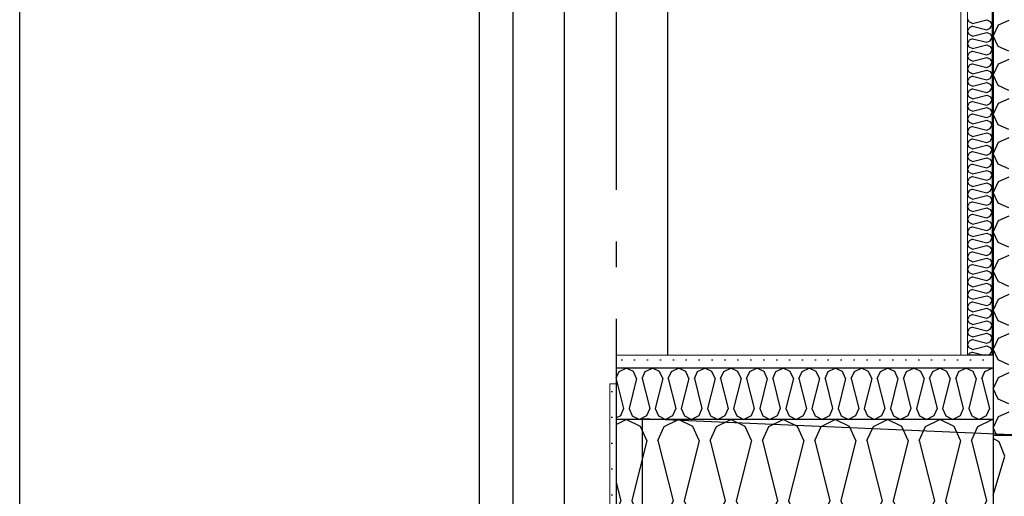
# Model space of a CAD drawing. Header units: millimetres. Extents: x -82116 to -57126, y -2070 to 21004.
# Tile 58 of 69: x -66228 to -64322, y 6772 to 7695. Entities that reach past the tile are written whole.
import ezdxf
from ezdxf.enums import TextEntityAlignment as Align

# ---------------------------------------------------------------- set-up
doc = ezdxf.new("R2010")
doc.units = ezdxf.units.MM
doc.header["$LTSCALE"] = 0.5
doc.header["$MEASUREMENT"] = 0
doc.linetypes.add('Akselinje', pattern=[1500, 1000, -200, 100, -200])
doc.linetypes.add('PLINE', pattern=[0])
for name, color, linetype in [('0(Nye konstruksjoner)', 7, 'Continuous'), ('222- Søyler', 7, 'Continuous'), ('232- Ikke-bærende yttervegger', 7, 'Continuous'), ('232- Ikke-bærende yttervegger (Skravur)', 7, 'Continuous'), ('232- Ikke-bærende yttervegger (Skravur)(Nye konstruksjoner)', 7, 'Continuous'), ('232- Ikke-bærende yttervegger(Nye konstruksjoner)', 7, 'Continuous'), ('244- Vinduer_ dører_ foldevegger(Nye konstruksjoner)', 7, 'Continuous'), ('251- Frittbærende dekker (Skravur)(Nye konstruksjoner)', 7, 'Continuous'), ('251- Frittbærende dekker(Nye konstruksjoner)', 7, 'Continuous'), ('261- Primærkonstruksjon (tak)', 7, 'Continuous'), ('261- Primærkonstruksjon (tak) (Skravur)', 7, 'Continuous'), ('82-- Modullinjer', 7, 'Continuous')]:
    doc.layers.add(name, color=color, linetype=linetype)
doc.layers.add('236- Innvendig kledning og overflate(Nye konstruksjoner)', color=7, linetype='Continuous', lineweight=0)
doc.layers.add('255- Gulvoverflate(Nye konstruksjoner)', color=7, linetype='Continuous', lineweight=0)
doc.styles.add('GENERATED_STYLE_1', font='arial.ttf')
pattern_1 = [(270, (0, 0), (86.60254, 0), [0, -50]), (270, (43.3, -25), (86.60254, 0), [0, -50])]

# ---------------------------------------------------------------- blocks, each defined once
blk = doc.blocks.new('*X7')
at = {"layer": '232- Ikke-bærende yttervegger (Skravur)', "linetype": 'PLINE'}
for p, q in [((-64333.4, 7684.5), (-64343.2, 7663.8)), ((-64313, 7693.7), (-64333.4, 7684.5)), ((-64333.4, 7643.1), (-64343.2, 7663.8)), ((-64313, 7633.8), (-64333.4, 7643.1)), ((-64333.4, 7608.6), (-64343.2, 7587.9)), ((-64313, 7617.9), (-64333.4, 7608.6)), ((-64333.4, 7567.2), (-64343.2, 7587.9)), ((-64313, 7557.9), (-64333.4, 7567.2)), ((-64333.4, 7532.7), (-64343.2, 7512)), ((-64313, 7542), (-64333.4, 7532.7)), ((-64333.4, 7491.3), (-64343.2, 7512)), ((-64313, 7482.1), (-64333.4, 7491.3)), ((-64333.4, 7456.9), (-64343.2, 7436.1)), ((-64313, 7466.1), (-64333.4, 7456.9)), ((-64333.4, 7415.4), (-64343.2, 7436.1)), ((-64313, 7406.2), (-64333.4, 7415.4)), ((-64333.4, 7381), (-64343.2, 7360.3)), ((-64313, 7390.2), (-64333.4, 7381)), ((-64333.4, 7339.5), (-64343.2, 7360.3)), ((-64313, 7330.3), (-64333.4, 7339.5)), ((-64333.4, 7305.1), (-64343.2, 7284.4)), ((-64313, 7314.4), (-64333.4, 7305.1)), ((-64333.4, 7263.7), (-64343.2, 7284.4)), ((-64313, 7254.4), (-64333.4, 7263.7)), ((-64333.4, 7229.2), (-64343.2, 7208.5)), ((-64313, 7238.5), (-64333.4, 7229.2)), ((-64333.4, 7187.8), (-64343.2, 7208.5)), ((-64313, 7178.5), (-64333.4, 7187.8)), ((-64333.4, 7153.3), (-64343.2, 7132.6)), ((-64313, 7162.6), (-64333.4, 7153.3)), ((-64333.4, 7111.9), (-64343.2, 7132.6)), ((-64313, 7102.7), (-64333.4, 7111.9)), ((-64333.4, 7077.5), (-64343.2, 7056.7)), ((-64313, 7086.7), (-64333.4, 7077.5)), ((-64333.4, 7036), (-64343.2, 7056.7)), ((-64313, 7026.8), (-64333.4, 7036)), ((-64333.4, 7001.6), (-64343.2, 6980.9)), ((-64313, 7010.8), (-64333.4, 7001.6)), ((-64333.4, 6960.1), (-64343.2, 6980.9)), ((-64313, 6950.9), (-64333.4, 6960.1)), ((-64333.4, 6925.7), (-64343.2, 6905)), ((-64313, 6935), (-64333.4, 6925.7)), ((-64336.1, 6890), (-64343.2, 6905))]:
    blk.add_line(p, q, dxfattribs=at)
blk = doc.blocks.new('*X8')
at = {"layer": '261- Primærkonstruksjon (tak) (Skravur)', "linetype": 'PLINE'}
for p, q in [((-64331.9, 6877.2), (-64343.2, 6884.1)), ((-64286.1, 6875.2), (-64257.8, 6889.4)), ((-64230.8, 6872.8), (-64257.8, 6889.4)), ((-64320.8, 6849.6), (-64331.9, 6877.2)), ((-64299.6, 6848.6), (-64286.1, 6875.2)), ((-64219.7, 6845.2), (-64230.8, 6872.8)), ((-64343.2, 6774.2), (-64320.8, 6849.6)), ((-64275.4, 6730.2), (-64299.6, 6848.6)), ((-64254.1, 6729.2), (-64219.7, 6845.2)), ((-64198.5, 6844.2), (-64193.2, 6854.7)), ((-64193.2, 6818.2), (-64198.5, 6844.2)), ((-64275.4, 6730.2), (-64288.9, 6703.6)), ((-64834.9, 6720.4), (-64822.4, 6713.8)), ((-64811.2, 6718.6), (-64822.4, 6713.8)), ((-64806.8, 6720.4), (-64807.8, 6720)), ((-64742.2, 6720.4), (-64721.3, 6709.4)), ((-64695.2, 6720.4), (-64721.3, 6709.4)), ((-64647.8, 6720.4), (-64647.3, 6719.3)), ((-64647.3, 6719.3), (-64620.3, 6705)), ((-64592.1, 6716.9), (-64620.3, 6705)), ((-64590.3, 6720.4), (-64592.1, 6716.9)), ((-64548.5, 6720.4), (-64546.2, 6714.9)), ((-64546.2, 6714.9), (-64519.2, 6700.6)), ((-64491, 6712.4), (-64519.2, 6700.6)), ((-64487, 6720.4), (-64491, 6712.4)), ((-64449.2, 6720.4), (-64445.1, 6710.4)), ((-64383.6, 6720.4), (-64389.9, 6708)), ((-64349.9, 6720.4), (-64344.1, 6706)), ((-64254.1, 6729.2), (-64243, 6701.6)), ((-64445.1, 6710.4), (-64418.1, 6696.2)), ((-64389.9, 6708), (-64418.1, 6696.2)), ((-64344.1, 6706), (-64317, 6691.8)), ((-64288.9, 6703.6), (-64317, 6691.8)), ((-64243, 6701.6), (-64216, 6687.4)), ((-64193.2, 6697), (-64216, 6687.4))]:
    blk.add_line(p, q, dxfattribs=at)
blk = doc.blocks.new('*X19')
at = {"layer": '232- Ikke-bærende yttervegger (Skravur)(Nye konstruksjoner)', "linetype": 'PLINE'}
for p, q in [((-64390, 7690.5), (-64393.2, 7697.2)), ((-64383.5, 7687.6), (-64390, 7690.5)), ((-64383.5, 7687.6), (-64355.4, 7694.6)), ((-64355.4, 7694.6), (-64348.9, 7691.7)), ((-64348.9, 7691.7), (-64345.2, 7685)), ((-64348.9, 7678.4), (-64345.2, 7685)), ((-64390, 7679.5), (-64393.2, 7672.9)), ((-64390, 7666.3), (-64393.2, 7672.9)), ((-64383.5, 7682.5), (-64390, 7679.5)), ((-64383.5, 7663.3), (-64390, 7666.3)), ((-64383.5, 7682.5), (-64355.4, 7675.4)), ((-64383.5, 7663.3), (-64355.4, 7670.3)), ((-64355.4, 7675.4), (-64348.9, 7678.4)), ((-64355.4, 7670.3), (-64348.9, 7667.4)), ((-64348.9, 7667.4), (-64345.2, 7660.7)), ((-64390, 7655.2), (-64393.2, 7648.6)), ((-64390, 7642), (-64393.2, 7648.6)), ((-64383.5, 7658.2), (-64390, 7655.2)), ((-64383.5, 7658.2), (-64355.4, 7651.2)), ((-64383.5, 7639), (-64355.4, 7646.1)), ((-64355.4, 7651.2), (-64348.9, 7654.1)), ((-64355.4, 7646.1), (-64348.9, 7643.1)), ((-64348.9, 7654.1), (-64345.2, 7660.7)), ((-64390, 7631), (-64393.2, 7624.3)), ((-64383.5, 7639), (-64390, 7642)), ((-64383.5, 7633.9), (-64390, 7631)), ((-64383.5, 7633.9), (-64355.4, 7626.9)), ((-64355.4, 7626.9), (-64348.9, 7629.8)), ((-64348.9, 7643.1), (-64345.2, 7636.5)), ((-64348.9, 7629.8), (-64345.2, 7636.5)), ((-64390, 7617.7), (-64393.2, 7624.3)), ((-64383.5, 7614.7), (-64390, 7617.7)), ((-64383.5, 7609.6), (-64390, 7606.7)), ((-64383.5, 7614.7), (-64355.4, 7621.8)), ((-64383.5, 7609.6), (-64355.4, 7602.6)), ((-64355.4, 7621.8), (-64348.9, 7618.8)), ((-64348.9, 7618.8), (-64345.2, 7612.2)), ((-64348.9, 7605.5), (-64345.2, 7612.2)), ((-64390, 7606.7), (-64393.2, 7600)), ((-64390, 7593.4), (-64393.2, 7600)), ((-64383.5, 7590.4), (-64390, 7593.4)), ((-64383.5, 7590.4), (-64355.4, 7597.5)), ((-64355.4, 7602.6), (-64348.9, 7605.5)), ((-64355.4, 7597.5), (-64348.9, 7594.5)), ((-64348.9, 7594.5), (-64345.2, 7587.9)), ((-64348.9, 7581.3), (-64345.2, 7587.9)), ((-64390, 7582.4), (-64393.2, 7575.8)), ((-64390, 7569.1), (-64393.2, 7575.8)), ((-64383.5, 7585.3), (-64390, 7582.4)), ((-64383.5, 7566.2), (-64390, 7569.1)), ((-64383.5, 7585.3), (-64355.4, 7578.3)), ((-64383.5, 7566.2), (-64355.4, 7573.2)), ((-64355.4, 7578.3), (-64348.9, 7581.3)), ((-64355.4, 7573.2), (-64348.9, 7570.2)), ((-64348.9, 7570.2), (-64345.2, 7563.6)), ((-64390, 7558.1), (-64393.2, 7551.5)), ((-64390, 7544.8), (-64393.2, 7551.5)), ((-64383.5, 7561.1), (-64390, 7558.1)), ((-64383.5, 7561.1), (-64355.4, 7554)), ((-64355.4, 7554), (-64348.9, 7557)), ((-64348.9, 7557), (-64345.2, 7563.6)), ((-64390, 7533.8), (-64393.2, 7527.2)), ((-64383.5, 7541.9), (-64390, 7544.8)), ((-64383.5, 7536.8), (-64390, 7533.8)), ((-64383.5, 7541.9), (-64355.4, 7548.9)), ((-64383.5, 7536.8), (-64355.4, 7529.7)), ((-64355.4, 7548.9), (-64348.9, 7546)), ((-64355.4, 7529.7), (-64348.9, 7532.7)), ((-64348.9, 7546), (-64345.2, 7539.3)), ((-64348.9, 7532.7), (-64345.2, 7539.3)), ((-64390, 7520.6), (-64393.2, 7527.2)), ((-64383.5, 7517.6), (-64390, 7520.6)), ((-64383.5, 7512.5), (-64390, 7509.5)), ((-64383.5, 7517.6), (-64355.4, 7524.6)), ((-64383.5, 7512.5), (-64355.4, 7505.5)), ((-64355.4, 7524.6), (-64348.9, 7521.7)), ((-64348.9, 7521.7), (-64345.2, 7515.1)), ((-64348.9, 7508.4), (-64345.2, 7515.1)), ((-64390, 7509.5), (-64393.2, 7502.9)), ((-64390, 7496.3), (-64393.2, 7502.9)), ((-64383.5, 7493.3), (-64390, 7496.3)), ((-64383.5, 7493.3), (-64355.4, 7500.4)), ((-64355.4, 7505.5), (-64348.9, 7508.4)), ((-64355.4, 7500.4), (-64348.9, 7497.4)), ((-64348.9, 7497.4), (-64345.2, 7490.8)), ((-64390, 7485.3), (-64393.2, 7478.6)), ((-64390, 7472), (-64393.2, 7478.6)), ((-64383.5, 7488.2), (-64390, 7485.3)), ((-64383.5, 7488.2), (-64355.4, 7481.2)), ((-64383.5, 7469), (-64355.4, 7476.1)), ((-64355.4, 7481.2), (-64348.9, 7484.1)), ((-64355.4, 7476.1), (-64348.9, 7473.1)), ((-64348.9, 7484.1), (-64345.2, 7490.8)), ((-64390, 7461), (-64393.2, 7454.4)), ((-64390, 7447.7), (-64393.2, 7454.4)), ((-64383.5, 7469), (-64390, 7472)), ((-64383.5, 7463.9), (-64390, 7461)), ((-64383.5, 7463.9), (-64355.4, 7456.9)), ((-64355.4, 7456.9), (-64348.9, 7459.9)), ((-64348.9, 7473.1), (-64345.2, 7466.5)), ((-64348.9, 7459.9), (-64345.2, 7466.5)), ((-64390, 7436.7), (-64393.2, 7430.1)), ((-64383.5, 7444.8), (-64390, 7447.7)), ((-64383.5, 7439.7), (-64390, 7436.7)), ((-64383.5, 7444.8), (-64355.4, 7451.8)), ((-64383.5, 7439.7), (-64355.4, 7432.6)), ((-64355.4, 7451.8), (-64348.9, 7448.8)), ((-64355.4, 7432.6), (-64348.9, 7435.6)), ((-64348.9, 7448.8), (-64345.2, 7442.2)), ((-64348.9, 7435.6), (-64345.2, 7442.2)), ((-64390, 7423.4), (-64393.2, 7430.1)), ((-64383.5, 7420.5), (-64390, 7423.4)), ((-64383.5, 7420.5), (-64355.4, 7427.5)), ((-64355.4, 7427.5), (-64348.9, 7424.6)), ((-64348.9, 7424.6), (-64345.2, 7417.9)), ((-64348.9, 7411.3), (-64345.2, 7417.9)), ((-64390, 7412.4), (-64393.2, 7405.8)), ((-64390, 7399.2), (-64393.2, 7405.8)), ((-64383.5, 7415.4), (-64390, 7412.4)), ((-64383.5, 7396.2), (-64390, 7399.2)), ((-64383.5, 7415.4), (-64355.4, 7408.3)), ((-64383.5, 7396.2), (-64355.4, 7403.2)), ((-64355.4, 7408.3), (-64348.9, 7411.3)), ((-64355.4, 7403.2), (-64348.9, 7400.3)), ((-64348.9, 7400.3), (-64345.2, 7393.6)), ((-64390, 7388.1), (-64393.2, 7381.5)), ((-64390, 7374.9), (-64393.2, 7381.5)), ((-64383.5, 7391.1), (-64390, 7388.1)), ((-64383.5, 7391.1), (-64355.4, 7384.1)), ((-64383.5, 7371.9), (-64355.4, 7379)), ((-64355.4, 7384.1), (-64348.9, 7387)), ((-64355.4, 7379), (-64348.9, 7376)), ((-64348.9, 7387), (-64345.2, 7393.6)), ((-64390, 7363.9), (-64393.2, 7357.2)), ((-64383.5, 7371.9), (-64390, 7374.9)), ((-64383.5, 7366.8), (-64390, 7363.9)), ((-64383.5, 7366.8), (-64355.4, 7359.8)), ((-64355.4, 7359.8), (-64348.9, 7362.7)), ((-64348.9, 7376), (-64345.2, 7369.4)), ((-64348.9, 7362.7), (-64345.2, 7369.4)), ((-64390, 7350.6), (-64393.2, 7357.2)), ((-64383.5, 7347.6), (-64390, 7350.6)), ((-64383.5, 7342.5), (-64390, 7339.6)), ((-64383.5, 7347.6), (-64355.4, 7354.7)), ((-64383.5, 7342.5), (-64355.4, 7335.5)), ((-64355.4, 7354.7), (-64348.9, 7351.7)), ((-64348.9, 7351.7), (-64345.2, 7345.1)), ((-64348.9, 7338.5), (-64345.2, 7345.1)), ((-64390, 7339.6), (-64393.2, 7332.9)), ((-64390, 7326.3), (-64393.2, 7332.9)), ((-64383.5, 7323.4), (-64390, 7326.3)), ((-64383.5, 7323.4), (-64355.4, 7330.4)), ((-64355.4, 7335.5), (-64348.9, 7338.5)), ((-64355.4, 7330.4), (-64348.9, 7327.4)), ((-64348.9, 7327.4), (-64345.2, 7320.8)), ((-64348.9, 7314.2), (-64345.2, 7320.8)), ((-64390, 7315.3), (-64393.2, 7308.7)), ((-64390, 7302), (-64393.2, 7308.7)), ((-64383.5, 7318.3), (-64390, 7315.3)), ((-64383.5, 7299.1), (-64390, 7302)), ((-64383.5, 7318.3), (-64355.4, 7311.2)), ((-64383.5, 7299.1), (-64355.4, 7306.1)), ((-64355.4, 7311.2), (-64348.9, 7314.2)), ((-64355.4, 7306.1), (-64348.9, 7303.2)), ((-64348.9, 7303.2), (-64345.2, 7296.5)), ((-64390, 7291), (-64393.2, 7284.4)), ((-64390, 7277.8), (-64393.2, 7284.4)), ((-64383.5, 7294), (-64390, 7291)), ((-64383.5, 7294), (-64355.4, 7286.9)), ((-64355.4, 7286.9), (-64348.9, 7289.9)), ((-64348.9, 7289.9), (-64345.2, 7296.5)), ((-64390, 7266.7), (-64393.2, 7260.1)), ((-64383.5, 7274.8), (-64390, 7277.8)), ((-64383.5, 7269.7), (-64390, 7266.7)), ((-64383.5, 7274.8), (-64355.4, 7281.8)), ((-64383.5, 7269.7), (-64355.4, 7262.7)), ((-64355.4, 7281.8), (-64348.9, 7278.9)), ((-64355.4, 7262.7), (-64348.9, 7265.6)), ((-64348.9, 7278.9), (-64345.2, 7272.2)), ((-64348.9, 7265.6), (-64345.2, 7272.2)), ((-64390, 7253.5), (-64393.2, 7260.1)), ((-64383.5, 7250.5), (-64390, 7253.5)), ((-64383.5, 7245.4), (-64390, 7242.5)), ((-64383.5, 7250.5), (-64355.4, 7257.5)), ((-64383.5, 7245.4), (-64355.4, 7238.4)), ((-64355.4, 7257.5), (-64348.9, 7254.6)), ((-64348.9, 7254.6), (-64345.2, 7248)), ((-64348.9, 7241.3), (-64345.2, 7248)), ((-64390, 7242.5), (-64393.2, 7235.8)), ((-64390, 7229.2), (-64393.2, 7235.8)), ((-64383.5, 7226.2), (-64390, 7229.2)), ((-64383.5, 7226.2), (-64355.4, 7233.3)), ((-64355.4, 7238.4), (-64348.9, 7241.3)), ((-64355.4, 7233.3), (-64348.9, 7230.3)), ((-64348.9, 7230.3), (-64345.2, 7223.7)), ((-64390, 7218.2), (-64393.2, 7211.5)), ((-64390, 7204.9), (-64393.2, 7211.5)), ((-64383.5, 7221.1), (-64390, 7218.2)), ((-64383.5, 7221.1), (-64355.4, 7214.1)), ((-64383.5, 7201.9), (-64355.4, 7209)), ((-64355.4, 7214.1), (-64348.9, 7217)), ((-64355.4, 7209), (-64348.9, 7206)), ((-64348.9, 7217), (-64345.2, 7223.7)), ((-64390, 7193.9), (-64393.2, 7187.3)), ((-64383.5, 7201.9), (-64390, 7204.9)), ((-64383.5, 7196.8), (-64390, 7193.9)), ((-64383.5, 7196.8), (-64355.4, 7189.8)), ((-64355.4, 7189.8), (-64348.9, 7192.8)), ((-64348.9, 7206), (-64345.2, 7199.4)), ((-64348.9, 7192.8), (-64345.2, 7199.4)), ((-64390, 7180.6), (-64393.2, 7187.3)), ((-64390, 7169.6), (-64393.2, 7163)), ((-64383.5, 7177.7), (-64390, 7180.6)), ((-64383.5, 7172.6), (-64390, 7169.6)), ((-64383.5, 7177.7), (-64355.4, 7184.7)), ((-64383.5, 7172.6), (-64355.4, 7165.5)), ((-64355.4, 7184.7), (-64348.9, 7181.7)), ((-64355.4, 7165.5), (-64348.9, 7168.5)), ((-64348.9, 7181.7), (-64345.2, 7175.1)), ((-64348.9, 7168.5), (-64345.2, 7175.1)), ((-64390, 7156.3), (-64393.2, 7163)), ((-64383.5, 7153.4), (-64390, 7156.3)), ((-64383.5, 7153.4), (-64355.4, 7160.4)), ((-64355.4, 7160.4), (-64348.9, 7157.5)), ((-64348.9, 7157.5), (-64345.2, 7150.8)), ((-64348.9, 7144.2), (-64345.2, 7150.8)), ((-64390, 7145.3), (-64393.2, 7138.7)), ((-64390, 7132.1), (-64393.2, 7138.7)), ((-64383.5, 7148.3), (-64390, 7145.3)), ((-64383.5, 7129.1), (-64390, 7132.1)), ((-64383.5, 7148.3), (-64355.4, 7141.2)), ((-64383.5, 7129.1), (-64355.4, 7136.1)), ((-64355.4, 7141.2), (-64348.9, 7144.2)), ((-64355.4, 7136.1), (-64348.9, 7133.2)), ((-64348.9, 7133.2), (-64345.2, 7126.6)), ((-64390, 7121), (-64393.2, 7114.4)), ((-64390, 7107.8), (-64393.2, 7114.4)), ((-64383.5, 7124), (-64390, 7121)), ((-64383.5, 7124), (-64355.4, 7117)), ((-64383.5, 7104.8), (-64355.4, 7111.9)), ((-64355.4, 7117), (-64348.9, 7119.9)), ((-64355.4, 7111.9), (-64348.9, 7108.9)), ((-64348.9, 7119.9), (-64345.2, 7126.6)), ((-64390, 7096.8), (-64393.2, 7090.1)), ((-64383.5, 7104.8), (-64390, 7107.8)), ((-64383.5, 7099.7), (-64390, 7096.8)), ((-64383.5, 7099.7), (-64355.4, 7092.7)), ((-64355.4, 7092.7), (-64348.9, 7095.6)), ((-64348.9, 7108.9), (-64345.2, 7102.3)), ((-64348.9, 7095.6), (-64345.2, 7102.3)), ((-64390, 7083.5), (-64393.2, 7090.1)), ((-64383.5, 7080.5), (-64390, 7083.5)), ((-64383.5, 7075.4), (-64390, 7072.5)), ((-64383.5, 7080.5), (-64355.4, 7087.6)), ((-64383.5, 7075.4), (-64355.4, 7068.4)), ((-64355.4, 7087.6), (-64348.9, 7084.6)), ((-64348.9, 7084.6), (-64345.2, 7078)), ((-64348.9, 7071.4), (-64345.2, 7078)), ((-64390, 7072.5), (-64393.2, 7065.9)), ((-64390, 7059.2), (-64393.2, 7065.9)), ((-64383.5, 7056.3), (-64390, 7059.2)), ((-64383.5, 7056.3), (-64355.4, 7063.3)), ((-64355.4, 7068.4), (-64348.9, 7071.4)), ((-64355.4, 7063.3), (-64348.9, 7060.3)), ((-64348.9, 7060.3), (-64345.2, 7053.7)), ((-64390, 7048.2), (-64391.3, 7045.4)), ((-64383.5, 7051.2), (-64390, 7048.2)), ((-64383.5, 7051.2), (-64360.5, 7045.4)), ((-64352.5, 7045.4), (-64348.9, 7047.1)), ((-64348.9, 7047.1), (-64345.2, 7053.7))]:
    blk.add_line(p, q, dxfattribs=at)
blk = doc.blocks.new('*X27')
at = {"layer": '251- Frittbærende dekker (Skravur)(Nye konstruksjoner)', "linetype": 'PLINE'}
for p, q in [((-65073.2, 6911.1), (-65053.6, 6920.4)), ((-65025.9, 6907.3), (-65053.6, 6920.4)), ((-64980, 6907.3), (-64952.4, 6920.4)), ((-64924.8, 6907.3), (-64952.4, 6920.4)), ((-64878.9, 6907.3), (-64851.2, 6920.4)), ((-64823.6, 6907.3), (-64851.2, 6920.4)), ((-64777.7, 6907.3), (-64750.1, 6920.4)), ((-64722.4, 6907.3), (-64750.1, 6920.4)), ((-64676.5, 6907.3), (-64648.9, 6920.4)), ((-64621.3, 6907.3), (-64648.9, 6920.4)), ((-64575.3, 6907.3), (-64547.7, 6920.4)), ((-64520.1, 6907.3), (-64547.7, 6920.4)), ((-64474.2, 6907.3), (-64446.5, 6920.4)), ((-64418.9, 6907.3), (-64446.5, 6920.4)), ((-64373, 6907.3), (-64345.4, 6920.4)), ((-64343.2, 6919.4), (-64345.4, 6920.4)), ((-65013.6, 6880.2), (-65025.9, 6907.3)), ((-64992.4, 6880.2), (-64980, 6907.3)), ((-64912.4, 6880.2), (-64924.8, 6907.3)), ((-64891.2, 6880.2), (-64878.9, 6907.3)), ((-64811.3, 6880.2), (-64823.6, 6907.3)), ((-64790, 6880.2), (-64777.7, 6907.3)), ((-64710.1, 6880.2), (-64722.4, 6907.3)), ((-64688.8, 6880.2), (-64676.5, 6907.3)), ((-64608.9, 6880.2), (-64621.3, 6907.3)), ((-64587.7, 6880.2), (-64575.3, 6907.3)), ((-64507.8, 6880.2), (-64520.1, 6907.3)), ((-64486.5, 6880.2), (-64474.2, 6907.3)), ((-64406.6, 6880.2), (-64418.9, 6907.3)), ((-64385.3, 6880.2), (-64373, 6907.3)), ((-65013.6, 6880.2), (-65042.9, 6762.9)), ((-64992.4, 6880.2), (-64963, 6762.9)), ((-64912.4, 6880.2), (-64941.8, 6762.9)), ((-64891.2, 6880.2), (-64861.9, 6762.9)), ((-64811.3, 6880.2), (-64840.6, 6762.9)), ((-64790, 6880.2), (-64760.7, 6762.9)), ((-64710.1, 6880.2), (-64739.4, 6762.9)), ((-64688.8, 6880.2), (-64659.5, 6762.9)), ((-64608.9, 6880.2), (-64638.3, 6762.9)), ((-64587.7, 6880.2), (-64558.3, 6762.9)), ((-64507.8, 6880.2), (-64537.1, 6762.9)), ((-64486.5, 6880.2), (-64457.2, 6762.9)), ((-64406.6, 6880.2), (-64435.9, 6762.9)), ((-64385.3, 6880.2), (-64356, 6762.9)), ((-65073.2, 6798.7), (-65064.2, 6762.9)), ((-65064.2, 6762.9), (-65073.2, 6743.2)), ((-65042.9, 6762.9), (-65030.6, 6735.8)), ((-64963, 6762.9), (-64975.4, 6735.8)), ((-64941.8, 6762.9), (-64929.4, 6735.8)), ((-64861.9, 6762.9), (-64874.2, 6735.8)), ((-64840.6, 6762.9), (-64828.3, 6735.8)), ((-64760.7, 6762.9), (-64773, 6735.8)), ((-64739.4, 6762.9), (-64727.1, 6735.8)), ((-64659.5, 6762.9), (-64671.8, 6735.8)), ((-64638.3, 6762.9), (-64625.9, 6735.8)), ((-64558.3, 6762.9), (-64570.7, 6735.8)), ((-64537.1, 6762.9), (-64524.8, 6735.8)), ((-64457.2, 6762.9), (-64469.5, 6735.8)), ((-64435.9, 6762.9), (-64423.6, 6735.8)), ((-64356, 6762.9), (-64368.3, 6735.8)), ((-65030.6, 6735.8), (-65003, 6720.4)), ((-64975.4, 6735.8), (-65003, 6720.4)), ((-64929.4, 6735.8), (-64901.8, 6720.4)), ((-64874.2, 6735.8), (-64901.8, 6720.4)), ((-64828.3, 6735.8), (-64800.6, 6720.4)), ((-64773, 6735.8), (-64800.6, 6720.4)), ((-64727.1, 6735.8), (-64699.5, 6720.4)), ((-64671.8, 6735.8), (-64699.5, 6720.4)), ((-64625.9, 6735.8), (-64598.3, 6720.4)), ((-64570.7, 6735.8), (-64598.3, 6720.4)), ((-64524.8, 6735.8), (-64497.1, 6720.4)), ((-64469.5, 6735.8), (-64497.1, 6720.4)), ((-64423.6, 6735.8), (-64396, 6720.4)), ((-64368.3, 6735.8), (-64396, 6720.4))]:
    blk.add_line(p, q, dxfattribs=at)
blk = doc.blocks.new('*X28')
at = {"layer": '251- Frittbærende dekker (Skravur)(Nye konstruksjoner)', "linetype": 'PLINE'}
for p, q in [((-65067.4, 7013.9), (-65053.6, 7020.4)), ((-65039.8, 7013.9), (-65053.6, 7020.4)), ((-65016.8, 7013.9), (-65003, 7020.4)), ((-64989.2, 7013.9), (-65003, 7020.4)), ((-64966.2, 7013.9), (-64952.4, 7020.4)), ((-64938.6, 7013.9), (-64952.4, 7020.4)), ((-64915.6, 7013.9), (-64901.8, 7020.4)), ((-64888, 7013.9), (-64901.8, 7020.4)), ((-64865, 7013.9), (-64851.2, 7020.4)), ((-64837.4, 7013.9), (-64851.2, 7020.4)), ((-64814.5, 7013.9), (-64800.6, 7020.4)), ((-64786.8, 7013.9), (-64800.6, 7020.4)), ((-64763.9, 7013.9), (-64750.1, 7020.4)), ((-64736.2, 7013.9), (-64750.1, 7020.4)), ((-64713.3, 7013.9), (-64699.5, 7020.4)), ((-64685.7, 7013.9), (-64699.5, 7020.4)), ((-64662.7, 7013.9), (-64648.9, 7020.4)), ((-64635.1, 7013.9), (-64648.9, 7020.4)), ((-64612.1, 7013.9), (-64598.3, 7020.4)), ((-64584.5, 7013.9), (-64598.3, 7020.4)), ((-64561.5, 7013.9), (-64547.7, 7020.4)), ((-64533.9, 7013.9), (-64547.7, 7020.4)), ((-64510.9, 7013.9), (-64497.1, 7020.4)), ((-64483.3, 7013.9), (-64497.1, 7020.4)), ((-64460.4, 7013.9), (-64446.5, 7020.4)), ((-64432.7, 7013.9), (-64446.5, 7020.4)), ((-64409.8, 7013.9), (-64396, 7020.4)), ((-64382.1, 7013.9), (-64396, 7020.4)), ((-64359.2, 7013.9), (-64345.4, 7020.4)), ((-64343.2, 7019.4), (-64345.4, 7020.4)), ((-65073.2, 7001.2), (-65067.4, 7013.9)), ((-65073.2, 6998.7), (-65058.9, 6941.7)), ((-65033.6, 7000.3), (-65048.3, 6941.7)), ((-65033.6, 7000.3), (-65039.8, 7013.9)), ((-65023, 7000.3), (-65016.8, 7013.9)), ((-65023, 7000.3), (-65008.3, 6941.7)), ((-64983, 7000.3), (-64997.7, 6941.7)), ((-64983, 7000.3), (-64989.2, 7013.9)), ((-64972.4, 7000.3), (-64966.2, 7013.9)), ((-64972.4, 7000.3), (-64957.7, 6941.7)), ((-64932.4, 7000.3), (-64947.1, 6941.7)), ((-64932.4, 7000.3), (-64938.6, 7013.9)), ((-64921.8, 7000.3), (-64915.6, 7013.9)), ((-64921.8, 7000.3), (-64907.1, 6941.7)), ((-64881.8, 7000.3), (-64896.5, 6941.7)), ((-64881.8, 7000.3), (-64888, 7013.9)), ((-64871.2, 7000.3), (-64865, 7013.9)), ((-64871.2, 7000.3), (-64856.5, 6941.7)), ((-64831.3, 7000.3), (-64845.9, 6941.7)), ((-64831.3, 7000.3), (-64837.4, 7013.9)), ((-64820.6, 7000.3), (-64814.5, 7013.9)), ((-64820.6, 7000.3), (-64806, 6941.7)), ((-64780.7, 7000.3), (-64795.3, 6941.7)), ((-64780.7, 7000.3), (-64786.8, 7013.9)), ((-64770, 7000.3), (-64763.9, 7013.9)), ((-64770, 7000.3), (-64755.4, 6941.7)), ((-64730.1, 7000.3), (-64744.7, 6941.7)), ((-64730.1, 7000.3), (-64736.2, 7013.9)), ((-64719.5, 7000.3), (-64713.3, 7013.9)), ((-64719.5, 7000.3), (-64704.8, 6941.7)), ((-64679.5, 7000.3), (-64694.2, 6941.7)), ((-64679.5, 7000.3), (-64685.7, 7013.9)), ((-64668.9, 7000.3), (-64662.7, 7013.9)), ((-64668.9, 7000.3), (-64654.2, 6941.7)), ((-64628.9, 7000.3), (-64643.6, 6941.7)), ((-64628.9, 7000.3), (-64635.1, 7013.9)), ((-64618.3, 7000.3), (-64612.1, 7013.9)), ((-64618.3, 7000.3), (-64603.6, 6941.7)), ((-64578.3, 7000.3), (-64593, 6941.7)), ((-64578.3, 7000.3), (-64584.5, 7013.9)), ((-64567.7, 7000.3), (-64561.5, 7013.9)), ((-64567.7, 7000.3), (-64553, 6941.7)), ((-64527.7, 7000.3), (-64542.4, 6941.7)), ((-64527.7, 7000.3), (-64533.9, 7013.9)), ((-64517.1, 7000.3), (-64510.9, 7013.9)), ((-64517.1, 7000.3), (-64502.4, 6941.7)), ((-64477.2, 7000.3), (-64491.8, 6941.7)), ((-64477.2, 7000.3), (-64483.3, 7013.9)), ((-64466.5, 7000.3), (-64460.4, 7013.9)), ((-64466.5, 7000.3), (-64451.9, 6941.7)), ((-64426.6, 7000.3), (-64441.2, 6941.7)), ((-64426.6, 7000.3), (-64432.7, 7013.9)), ((-64415.9, 7000.3), (-64409.8, 7013.9)), ((-64415.9, 7000.3), (-64401.3, 6941.7)), ((-64376, 7000.3), (-64390.6, 6941.7)), ((-64376, 7000.3), (-64382.1, 7013.9)), ((-64365.4, 7000.3), (-64359.2, 7013.9)), ((-64365.4, 7000.3), (-64350.7, 6941.7)), ((-65058.9, 6941.7), (-65065.1, 6928.1)), ((-65048.3, 6941.7), (-65042.1, 6928.1)), ((-65008.3, 6941.7), (-65014.5, 6928.1)), ((-64997.7, 6941.7), (-64991.5, 6928.1)), ((-64957.7, 6941.7), (-64963.9, 6928.1)), ((-64947.1, 6941.7), (-64940.9, 6928.1)), ((-64907.1, 6941.7), (-64913.3, 6928.1)), ((-64896.5, 6941.7), (-64890.3, 6928.1)), ((-64856.5, 6941.7), (-64862.7, 6928.1)), ((-64845.9, 6941.7), (-64839.8, 6928.1)), ((-64806, 6941.7), (-64812.1, 6928.1)), ((-64795.3, 6941.7), (-64789.2, 6928.1)), ((-64755.4, 6941.7), (-64761.5, 6928.1)), ((-64744.7, 6941.7), (-64738.6, 6928.1)), ((-64704.8, 6941.7), (-64711, 6928.1)), ((-64694.2, 6941.7), (-64688, 6928.1)), ((-64654.2, 6941.7), (-64660.4, 6928.1)), ((-64643.6, 6941.7), (-64637.4, 6928.1)), ((-64603.6, 6941.7), (-64609.8, 6928.1)), ((-64593, 6941.7), (-64586.8, 6928.1)), ((-64553, 6941.7), (-64559.2, 6928.1)), ((-64542.4, 6941.7), (-64536.2, 6928.1)), ((-64502.4, 6941.7), (-64508.6, 6928.1)), ((-64491.8, 6941.7), (-64485.7, 6928.1)), ((-64451.9, 6941.7), (-64458, 6928.1)), ((-64441.2, 6941.7), (-64435.1, 6928.1)), ((-64401.3, 6941.7), (-64407.4, 6928.1)), ((-64390.6, 6941.7), (-64384.5, 6928.1)), ((-64350.7, 6941.7), (-64356.9, 6928.1)), ((-65065.1, 6928.1), (-65073.2, 6923.6)), ((-65042.1, 6928.1), (-65028.3, 6920.4)), ((-65014.5, 6928.1), (-65028.3, 6920.4)), ((-64991.5, 6928.1), (-64977.7, 6920.4)), ((-64963.9, 6928.1), (-64977.7, 6920.4)), ((-64940.9, 6928.1), (-64927.1, 6920.4)), ((-64913.3, 6928.1), (-64927.1, 6920.4)), ((-64890.3, 6928.1), (-64876.5, 6920.4)), ((-64862.7, 6928.1), (-64876.5, 6920.4)), ((-64839.8, 6928.1), (-64825.9, 6920.4)), ((-64812.1, 6928.1), (-64825.9, 6920.4)), ((-64789.2, 6928.1), (-64775.4, 6920.4)), ((-64761.5, 6928.1), (-64775.4, 6920.4)), ((-64738.6, 6928.1), (-64724.8, 6920.4)), ((-64711, 6928.1), (-64724.8, 6920.4)), ((-64688, 6928.1), (-64674.2, 6920.4)), ((-64660.4, 6928.1), (-64674.2, 6920.4)), ((-64637.4, 6928.1), (-64623.6, 6920.4)), ((-64609.8, 6928.1), (-64623.6, 6920.4)), ((-64586.8, 6928.1), (-64573, 6920.4)), ((-64559.2, 6928.1), (-64573, 6920.4)), ((-64536.2, 6928.1), (-64522.4, 6920.4)), ((-64508.6, 6928.1), (-64522.4, 6920.4)), ((-64485.7, 6928.1), (-64471.8, 6920.4)), ((-64458, 6928.1), (-64471.8, 6920.4)), ((-64435.1, 6928.1), (-64421.3, 6920.4)), ((-64407.4, 6928.1), (-64421.3, 6920.4)), ((-64384.5, 6928.1), (-64370.7, 6920.4)), ((-64356.9, 6928.1), (-64370.7, 6920.4))]:
    blk.add_line(p, q, dxfattribs=at)
blk = doc.blocks.new('Standard grid marker[6]', base_point=(-65073.2, 12565.5))
at = {"layer": '82-- Modullinjer', "linetype": 'Akselinje'}
blk.add_line((-65073.2, 12365.5), (-65073.2, 1550), dxfattribs=at)
at = {"layer": '82-- Modullinjer', "style": 'GENERATED_STYLE_1'}
for tag, p in [('AC_MarkerText_1_0', (-65073.2, 12903)), ('AC_MarkerText_1_1', (-65073.2, 1187.5))]:
    blk.add_attdef(tag, text='', height=175, rotation=360, dxfattribs=at).set_placement(p, align=Align.TOP_CENTER)

msp = doc.modelspace()

# ---------------------------------------------------------------- hatches: boundary and pattern name
at = {"layer": '232- Ikke-bærende yttervegger (Skravur)(Nye konstruksjoner)', "linetype": 'Continuous'}
h = msp.add_hatch(dxfattribs=at)
h.set_pattern_fill('Gips', color=256, style=0, pattern_type=2)
h.set_pattern_definition(pattern_1)
h.paths.add_polyline_path([(-64405.7, 7045.4), (-64393.2, 7045.4), (-64393.2, 8990), (-64405.7, 8990)])
msp.add_hatch(color=256, dxfattribs=at).paths.add_polyline_path([(-64343.2, 8933.8), (-64345.2, 8933.5), (-64345.2, 7045.4), (-64343.2, 7045.4)])
h = msp.add_hatch(dxfattribs=at)
h.set_pattern_fill('Gips', color=256, style=0, pattern_type=2)
h.set_pattern_definition(pattern_1)
h.paths.add_polyline_path([(-65073.2, 6990), (-65085.7, 6990), (-65085.7, 6240), (-65073.2, 6240), (-65073.2, 6720.4)])
at = {"layer": '251- Frittbærende dekker (Skravur)(Nye konstruksjoner)', "linetype": 'Continuous'}
h = msp.add_hatch(dxfattribs=at)
h.set_pattern_fill('Prikker_tett', color=256, style=0, pattern_type=2)
h.set_pattern_definition([(0, (0, 0), (0, 43.30127), [0, -25]), (0, (12.5, 21.65), (0, 43.30127), [0, -25])])
h.paths.add_polyline_path([(-64343.2, 7045.4), (-65073.2, 7045.4), (-65073.2, 7020.4), (-64343.2, 7020.4)])

# ---------------------------------------------------------------- linework, layer by layer
at = {"layer": '0(Nye konstruksjoner)', "linetype": 'PLINE'}
msp.add_line((-65273.2, 8250), (-65273.2, 6240), dxfattribs=at)
at = {"layer": '222- Søyler', "linetype": 'PLINE'}
for p, q in [((-65173.2, 6240), (-65173.2, 8478.8)), ((-64973.2, 7045.4), (-64973.2, 8478.8))]:
    msp.add_line(p, q, dxfattribs=at)
at = {"layer": '232- Ikke-bærende yttervegger', "linetype": 'PLINE'}
msp.add_line((-64193.2, 6890), (-64343.2, 6890), dxfattribs=at)
at = {"layer": '232- Ikke-bærende yttervegger', "linetype": 'PLINE', "flags": 128}
msp.add_lwpolyline([(-64343.2, 9047.2), (-64343.2, 8998.8), (-64343.2, 8996.8), (-64343.2, 8990), (-64343.2, 8946.4), (-64343.2, 8933.8), (-64343.2, 7045.4), (-64343.2, 7020.4), (-64343.2, 6920.4), (-64343.2, 6890)], dxfattribs=at)
at = {"layer": '232- Ikke-bærende yttervegger(Nye konstruksjoner)', "linetype": 'PLINE'}
msp.add_line((-64345.2, 8990), (-64345.2, 7045.4), dxfattribs=at)
at = {"layer": '232- Ikke-bærende yttervegger(Nye konstruksjoner)', "linetype": 'PLINE', "flags": 128}
msp.add_lwpolyline([(-64343.2, 7045.4), (-64345.2, 7045.4), (-64393.2, 7045.4)], dxfattribs=at)
at = {"layer": '236- Innvendig kledning og overflate(Nye konstruksjoner)', "linetype": 'PLINE'}
for p, q in [((-64405.7, 8990), (-64405.7, 7045.4)), ((-64393.2, 8990), (-64393.2, 7045.4)), ((-65085.7, 6990), (-65085.7, 6240)), ((-65073.2, 6990), (-65085.7, 6990))]:
    msp.add_line(p, q, dxfattribs=at)
at = {"layer": '244- Vinduer_ dører_ foldevegger(Nye konstruksjoner)', "linetype": 'PLINE'}
for p, q in [((-66228.2, 6254), (-66228.2, 8180)), ((-65338.2, 8180), (-65338.2, 6254))]:
    msp.add_line(p, q, dxfattribs=at)
at = {"layer": '251- Frittbærende dekker(Nye konstruksjoner)', "linetype": 'PLINE'}
for p, q in [((-65073.2, 7020.4), (-65073.2, 6990)), ((-64343.2, 7020.4), (-65073.2, 7020.4)), ((-64343.2, 6920.4), (-65073.2, 6920.4)), ((-64343.2, 6890), (-64343.2, 6720.4))]:
    msp.add_line(p, q, dxfattribs=at)
at = {"layer": '251- Frittbærende dekker(Nye konstruksjoner)', "linetype": 'PLINE', "flags": 128}
msp.add_lwpolyline([(-65073.2, 6990), (-65073.2, 6920.4), (-65073.2, 6720.4)], dxfattribs=at)
at = {"layer": '255- Gulvoverflate(Nye konstruksjoner)', "linetype": 'PLINE'}
for p, q in [((-65073.2, 7045.4), (-65073.2, 7020.4)), ((-64405.7, 7045.4), (-65073.2, 7045.4)), ((-64393.2, 7045.4), (-64405.7, 7045.4))]:
    msp.add_line(p, q, dxfattribs=at)
at = {"layer": '261- Primærkonstruksjon (tak)', "linetype": 'PLINE'}
for q in [(-65023.2, 6722.6), (-64193.2, 6886.5)]:
    msp.add_line((-65023.2, 6922.8), q, dxfattribs=at)

# ---------------------------------------------------------------- block references
at = {"layer": '232- Ikke-bærende yttervegger'}
msp.add_blockref('*X7', (0, 0), dxfattribs=at)
at = {"layer": '232- Ikke-bærende yttervegger(Nye konstruksjoner)'}
msp.add_blockref('*X19', (0, 0), dxfattribs=at)
at = {"layer": '251- Frittbærende dekker(Nye konstruksjoner)'}
for name in ['*X28', '*X27']:
    msp.add_blockref(name, (0, 0), dxfattribs=at)
at = {"layer": '261- Primærkonstruksjon (tak)'}
msp.add_blockref('*X8', (0, 0), dxfattribs=at)
at = {"layer": '82-- Modullinjer', "linetype": 'PLINE'}
msp.add_blockref('Standard grid marker[6]', (-65073.2, 12565.5), dxfattribs=at)

doc.saveas('drawing.dxf')
